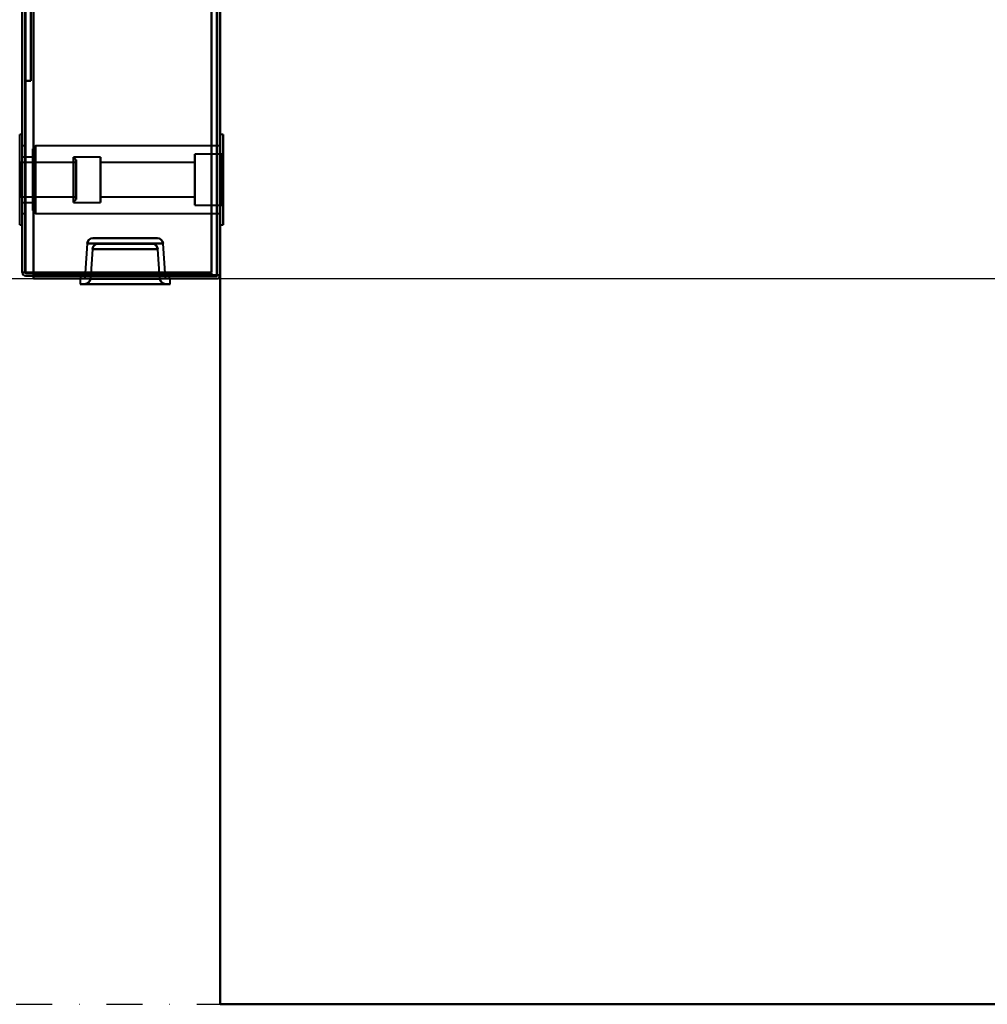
# Model space of a CAD drawing. Header units: millimetres. Extents: x -1442 to 3067, y -120 to 936.
# Tile 24 of 72: x 252 to 423, y 0 to 174. Entities that reach past the tile are written whole.
import ezdxf

# ---------------------------------------------------------------- set-up
doc = ezdxf.new("R2010")
doc.units = ezdxf.units.MM
doc.linetypes.add('Tiret point', pattern=[15.875, 6.35, -4.7625, 0, -4.7625])
for name, color, linetype, lineweight in [('A-FLOR-LEVL', 51, 'Continuous', 30), ('A-GENM', 13, 'Continuous', 40), ('G-IMPT', 8, 'Continuous', 40)]:
    doc.layers.add(name, color=color, linetype=linetype, lineweight=lineweight)

# ---------------------------------------------------------------- blocks, each defined once
blk = doc.blocks.new('NEXA 400 CALQUES_dwg-748074-Gauche')
at = {"layer": 'G-IMPT'}
for p, q in [((252, 862.27), (252, 129.47)), ((252, 862.27), (252, 129.47)), ((287, 128.97), (287, 862.77)), ((287, 128.97), (287, 862.77)), ((252, 153.87), (251.55, 153.87)), ((251.55, 145.87), (251.55, 153.87)), ((252, 145.87), (252, 153.87)), ((252, 153.87), (252, 137.87)), ((252, 153.87), (252, 145.87)), ((287.55, 153.87), (287, 153.87)), ((287, 153.87), (287, 145.87)), ((287, 137.87), (287, 153.87)), ((287, 145.87), (287, 153.87)), ((287.55, 145.87), (287.55, 153.87)), ((287.55, 153.87), (287.55, 137.87)), ((287.55, 153.87), (287.55, 145.87)), ((252.5, 151.87), (252, 151.87)), ((252, 151.87), (252, 145.87)), ((252, 145.87), (252, 151.87)), ((252.5, 145.87), (252.5, 151.87)), ((252.5, 151.87), (252.5, 145.87)), ((254.35, 151.85), (253.85, 151.35)), ((287, 151.85), (254.35, 151.85)), ((254.35, 151.85), (254.35, 139.9)), ((254.35, 151.85), (254.35, 139.9)), ((254.35, 139.9), (254.35, 151.85)), ((254.35, 139.9), (254.35, 151.85)), ((287, 151.87), (286.5, 151.87)), ((286.5, 145.87), (286.5, 151.87)), ((286.5, 151.87), (286.5, 145.87)), ((287, 145.87), (287, 151.87)), ((287, 151.85), (287, 139.9)), ((287, 151.85), (287, 139.9)), ((253.85, 149.87), (252, 149.87)), ((252, 142), (252, 149.87)), ((252, 149.87), (252, 142)), ((253.85, 140.4), (253.85, 151.35)), ((253.85, 140.4), (253.85, 151.35)), ((253.85, 151.35), (253.85, 140.4)), ((253.85, 151.35), (253.85, 140.4)), ((253.85, 141.87), (253.85, 149.87)), ((253.85, 141.87), (253.85, 149.87)), ((253.85, 149.87), (253.85, 142)), ((253.85, 149.87), (253.85, 149.74)), ((265.85, 149.87), (261.05, 149.87)), ((261.55, 149.37), (261.05, 149.87)), ((261.05, 149.87), (261.05, 145.87)), ((261.05, 145.87), (261.05, 149.87)), ((265.85, 149.87), (265.85, 141.87)), ((265.85, 149.87), (265.85, 141.87)), ((265.85, 142), (265.85, 149.87)), ((287.35, 150.37), (282.55, 150.37)), ((282.55, 145.87), (282.55, 150.37)), ((282.55, 150.37), (282.55, 141.37)), ((282.55, 150.37), (282.55, 145.87)), ((287.55, 150.57), (287.35, 150.37)), ((287.35, 141.37), (287.35, 150.37)), ((287.35, 141.37), (287.35, 150.37)), ((287.35, 150.37), (287.35, 141.37)), ((287.35, 150.37), (287.35, 141.37)), ((287.55, 141.17), (287.55, 150.57)), ((287.55, 141.17), (287.55, 150.57)), ((287.55, 150.57), (287.55, 141.17)), ((287.55, 150.57), (287.55, 141.17)), ((261.55, 148.92), (251.55, 148.92)), ((251.55, 148.92), (251.55, 142.92)), ((251.55, 148.82), (251.55, 145.1)), ((252, 141.87), (252, 149.74)), ((252, 149.74), (252, 141.87)), ((253.85, 149.74), (253.85, 141.87)), ((261.05, 149.74), (261.05, 141.87)), ((261.05, 141.87), (261.05, 149.74)), ((261.55, 149.37), (261.55, 142.49)), ((261.55, 142.49), (261.55, 149.37)), ((261.55, 149.26), (261.55, 142.37)), ((261.55, 142.37), (261.55, 149.26)), ((261.55, 148.92), (261.55, 145.1)), ((261.55, 142.92), (261.55, 148.92)), ((261.55, 145.1), (261.55, 148.82)), ((265.85, 141.87), (265.85, 149.74)), ((282.55, 148.92), (265.85, 148.92)), ((265.85, 142.82), (265.85, 148.92)), ((265.85, 142.82), (265.85, 148.92)), ((265.85, 148.92), (265.85, 142.92)), ((265.85, 148.82), (265.85, 142.82)), ((282.55, 148.82), (282.55, 148.92)), ((282.55, 142.92), (282.55, 148.92)), ((282.55, 148.92), (282.55, 142.82)), ((282.55, 148.92), (282.55, 142.82)), ((282.55, 142.82), (282.55, 148.82)), ((261.55, 146.65), (261.55, 142.82)), ((251.55, 137.87), (251.55, 145.87)), ((251.55, 145.1), (251.55, 142.82)), ((252, 145.87), (252, 139.87)), ((252, 137.87), (252, 145.87)), ((252, 139.87), (252, 145.87)), ((252, 145.87), (252, 137.87)), ((252.5, 139.87), (252.5, 145.87)), ((252.5, 145.87), (252.5, 139.87)), ((261.05, 145.87), (261.05, 142)), ((261.05, 142), (261.05, 145.87)), ((261.55, 142.82), (261.55, 145.1)), ((282.55, 141.37), (282.55, 145.87)), ((282.55, 145.87), (282.55, 141.37)), ((286.5, 139.87), (286.5, 145.87)), ((286.5, 145.87), (286.5, 139.87)), ((287, 139.87), (287, 145.87)), ((287, 145.87), (287, 137.87)), ((287, 137.87), (287, 145.87)), ((287.55, 137.87), (287.55, 145.87)), ((287.55, 145.87), (287.55, 137.87)), ((265.85, 142.92), (265.85, 142.82)), ((251.55, 142.82), (261.55, 142.82)), ((252, 141.87), (253.85, 141.87)), ((261.05, 141.87), (261.55, 142.37)), ((261.05, 141.87), (265.85, 141.87)), ((265.85, 142.82), (282.55, 142.82)), ((265.85, 141.87), (265.85, 142)), ((282.55, 141.37), (287.35, 141.37)), ((287.35, 141.37), (287.55, 141.17)), ((252, 139.87), (252.5, 139.87)), ((253.85, 140.4), (254.35, 139.9)), ((254.35, 139.9), (287, 139.9)), ((286.5, 139.87), (287, 139.87)), ((251.55, 137.87), (252, 137.87)), ((287, 137.87), (287.55, 137.87)), ((263.48, 134.59), (263.12, 129.37)), ((263.48, 134.59), (263.12, 129.37)), ((270.2, 134.59), (263.48, 134.59)), ((276.92, 134.59), (263.48, 134.59)), ((263.48, 134.59), (270.2, 134.59)), ((270.2, 134.59), (263.48, 134.59)), ((276.92, 134.59), (263.48, 134.59)), ((263.48, 134.59), (270.2, 134.59)), ((270.2, 135.52), (264.48, 135.52)), ((264.48, 135.52), (270.2, 135.52)), ((264.48, 135.52), (275.92, 135.52)), ((270.2, 135.52), (264.48, 135.52)), ((264.48, 135.52), (270.2, 135.52)), ((264.48, 135.52), (275.92, 135.52)), ((265.42, 134.52), (270.2, 134.52)), ((274.98, 134.52), (265.42, 134.52)), ((270.2, 134.52), (265.42, 134.52)), ((265.42, 134.52), (270.2, 134.52)), ((274.98, 134.52), (265.42, 134.52)), ((270.2, 134.52), (265.42, 134.52)), ((275.92, 135.52), (270.2, 135.52)), ((270.2, 135.52), (275.92, 135.52)), ((275.92, 135.52), (270.2, 135.52)), ((270.2, 135.52), (275.92, 135.52)), ((276.92, 134.59), (270.2, 134.59)), ((270.2, 134.59), (276.92, 134.59)), ((276.92, 134.59), (270.2, 134.59)), ((270.2, 134.59), (276.92, 134.59)), ((270.2, 134.52), (274.98, 134.52)), ((274.98, 134.52), (270.2, 134.52)), ((270.2, 134.52), (274.98, 134.52)), ((274.98, 134.52), (270.2, 134.52)), ((277.28, 129.37), (276.92, 134.59)), ((277.28, 129.37), (276.92, 134.59)), ((264.42, 133.59), (264.05, 128.35)), ((264.42, 133.59), (264.05, 128.35)), ((264.42, 133.59), (275.98, 133.59)), ((264.42, 133.59), (270.2, 133.59)), ((270.2, 133.59), (264.42, 133.59)), ((264.42, 133.59), (275.98, 133.59)), ((264.42, 133.59), (270.2, 133.59)), ((270.2, 133.59), (264.42, 133.59)), ((270.2, 133.59), (275.98, 133.59)), ((275.98, 133.59), (270.2, 133.59)), ((270.2, 133.59), (275.98, 133.59)), ((275.98, 133.59), (270.2, 133.59)), ((276.35, 128.35), (275.98, 133.59)), ((276.35, 128.35), (275.98, 133.59)), ((252, 129.47), (252.6, 129.47)), ((252, 129.47), (252.6, 129.47)), ((252.6, 129.47), (252, 129.47)), ((252.6, 129.47), (252, 129.47)), ((252, 129.47), (252.6, 129.47)), ((252.6, 129.47), (252, 129.47)), ((252.6, 129.47), (252, 129.47)), ((252, 129.47), (252.6, 129.47)), ((263.12, 129.37), (270.2, 129.37)), ((270.2, 129.37), (263.12, 129.37)), ((270.2, 129.37), (263.12, 129.37)), ((263.12, 129.37), (270.2, 129.37)), ((270.2, 129.37), (277.28, 129.37)), ((277.28, 129.37), (270.2, 129.37)), ((277.28, 129.37), (270.2, 129.37)), ((270.2, 129.37), (277.28, 129.37)), ((286.4, 128.97), (287, 128.97)), ((286.4, 128.97), (287, 128.97)), ((287, 128.97), (286.4, 128.97)), ((287, 128.97), (286.4, 128.97)), ((286.4, 128.97), (287, 128.97)), ((287, 128.97), (286.4, 128.97)), ((287, 128.97), (286.4, 128.97)), ((286.4, 128.97), (287, 128.97)), ((262.25, 128.37), (262.25, 127.42)), ((262.25, 128.37), (262.25, 127.42)), ((270.2, 128.37), (262.25, 128.37)), ((262.25, 128.37), (270.2, 128.37)), ((262.25, 128.37), (270.2, 128.37)), ((270.2, 128.37), (262.25, 128.37)), ((262.25, 127.42), (270.2, 127.42)), ((270.2, 127.42), (262.25, 127.42)), ((262.25, 127.42), (270.2, 127.42)), ((270.2, 127.42), (262.25, 127.42)), ((262.32, 128.87), (262.32, 128.37)), ((262.32, 128.87), (270.2, 128.87)), ((262.32, 128.87), (270.2, 128.87)), ((270.2, 128.87), (262.32, 128.87)), ((278.07, 128.87), (262.32, 128.87)), ((270.2, 128.37), (262.32, 128.37)), ((262.32, 128.37), (278.07, 128.37)), ((262.32, 128.37), (270.2, 128.37)), ((262.32, 128.87), (262.32, 128.37)), ((278.07, 128.87), (262.32, 128.87)), ((270.2, 128.87), (262.32, 128.87)), ((262.32, 128.37), (270.2, 128.37)), ((262.32, 128.37), (278.07, 128.37)), ((270.2, 128.37), (262.32, 128.37)), ((263.08, 128.87), (263.05, 128.37)), ((263.08, 128.87), (263.05, 128.37)), ((263.05, 128.37), (270.2, 128.37)), ((270.2, 128.37), (263.05, 128.37)), ((270.2, 128.37), (263.05, 128.37)), ((263.05, 128.37), (270.2, 128.37)), ((263.05, 127.42), (277.35, 127.42)), ((263.05, 127.42), (270.2, 127.42)), ((270.2, 127.42), (263.05, 127.42)), ((263.05, 127.42), (277.35, 127.42)), ((263.05, 127.42), (270.2, 127.42)), ((270.2, 127.42), (263.05, 127.42)), ((270.2, 128.87), (263.08, 128.87)), ((263.08, 128.87), (270.2, 128.87)), ((263.08, 128.87), (270.2, 128.87)), ((270.2, 128.87), (263.08, 128.87)), ((264.05, 128.35), (270.2, 128.35)), ((276.35, 128.35), (264.05, 128.35)), ((270.2, 128.35), (264.05, 128.35)), ((264.05, 128.35), (270.2, 128.35)), ((276.35, 128.35), (264.05, 128.35)), ((270.2, 128.35), (264.05, 128.35)), ((278.07, 128.87), (270.2, 128.87)), ((270.2, 128.87), (278.07, 128.87)), ((277.32, 128.87), (270.2, 128.87)), ((270.2, 128.87), (277.32, 128.87)), ((270.2, 128.87), (277.32, 128.87)), ((270.2, 128.87), (278.07, 128.87)), ((277.32, 128.87), (270.2, 128.87)), ((278.07, 128.87), (270.2, 128.87)), ((270.2, 128.37), (278.07, 128.37)), ((278.07, 128.37), (270.2, 128.37)), ((270.2, 128.37), (277.35, 128.37)), ((277.35, 128.37), (270.2, 128.37)), ((277.35, 128.37), (270.2, 128.37)), ((278.07, 128.37), (270.2, 128.37)), ((270.2, 128.37), (277.35, 128.37)), ((270.2, 128.37), (278.07, 128.37)), ((278.15, 128.37), (270.2, 128.37)), ((270.2, 128.37), (278.15, 128.37)), ((270.2, 128.37), (278.15, 128.37)), ((278.15, 128.37), (270.2, 128.37)), ((270.2, 128.35), (276.35, 128.35)), ((276.35, 128.35), (270.2, 128.35)), ((270.2, 128.35), (276.35, 128.35)), ((276.35, 128.35), (270.2, 128.35)), ((270.2, 127.42), (277.35, 127.42)), ((270.2, 127.42), (278.15, 127.42)), ((277.35, 127.42), (270.2, 127.42)), ((278.15, 127.42), (270.2, 127.42)), ((270.2, 127.42), (277.35, 127.42)), ((270.2, 127.42), (278.15, 127.42)), ((277.35, 127.42), (270.2, 127.42)), ((278.15, 127.42), (270.2, 127.42)), ((277.35, 128.37), (277.32, 128.87)), ((277.35, 128.37), (277.32, 128.87)), ((278.07, 128.37), (278.07, 128.87)), ((278.07, 128.37), (278.07, 128.87)), ((278.15, 127.42), (278.15, 128.37)), ((278.15, 127.42), (278.15, 128.37))]:
    blk.add_line(p, q, dxfattribs=at)
at = {"layer": 'G-IMPT', "flags": 128}
for points in [[(252, 129.47), (252, 312.67), (252, 495.87), (252, 679.07), (252, 862.27)], [(252, 862.27), (252, 679.07), (252, 495.87), (252, 312.67), (252, 129.47)], [(252, 129.47), (252, 312.67), (252, 495.87), (252, 679.07), (252, 862.27)], [(252, 862.27), (252, 679.07), (252, 495.87), (252, 312.67), (252, 129.47)], [(252, 129.47), (252, 312.67), (252, 495.87), (252, 679.07), (252, 862.27)], [(252, 862.27), (252, 679.07), (252, 495.87), (252, 312.67), (252, 129.47)], [(252, 129.47), (252, 312.67), (252, 495.87), (252, 679.07), (252, 862.27)], [(252, 862.27), (252, 679.07), (252, 495.87), (252, 312.67), (252, 129.47)], [(252.5, 862.27), (252.5, 679.07), (252.5, 495.87), (252.5, 312.67), (252.5, 129.47)], [(252.5, 129.47), (252.5, 312.67), (252.5, 495.87), (252.5, 679.07), (252.5, 862.27)], [(252.5, 129.47), (252.5, 312.67), (252.5, 495.87), (252.5, 679.07), (252.5, 862.27)], [(252.5, 862.27), (252.5, 679.07), (252.5, 495.87), (252.5, 312.67), (252.5, 129.47)], [(252.6, 862.27), (252.6, 679.07), (252.6, 495.87), (252.6, 312.67), (252.6, 129.47)], [(252.6, 129.47), (252.6, 312.67), (252.6, 495.87), (252.6, 679.07), (252.6, 862.27)], [(252.6, 129.47), (252.6, 312.67), (252.6, 495.87), (252.6, 679.07), (252.6, 862.27)], [(252.6, 862.27), (252.6, 679.07), (252.6, 495.87), (252.6, 312.67), (252.6, 129.47)], [(252.6, 862.27), (252.6, 679.07), (252.6, 495.87), (252.6, 312.67), (252.6, 129.47)], [(252.6, 129.47), (252.6, 312.67), (252.6, 495.87), (252.6, 679.07), (252.6, 862.27)], [(252.6, 862.27), (252.6, 679.07), (252.6, 495.87), (252.6, 312.67), (252.6, 129.47)], [(252.6, 129.47), (252.6, 312.67), (252.6, 495.87), (252.6, 679.07), (252.6, 862.27)], [(252.6, 862.27), (252.6, 679.07), (252.6, 495.87), (252.6, 312.67), (252.6, 129.47)], [(252.6, 129.47), (252.6, 312.67), (252.6, 495.87), (252.6, 679.07), (252.6, 862.27)], [(252.6, 129.47), (252.6, 312.67), (252.6, 495.87), (252.6, 679.07), (252.6, 862.27)], [(252.6, 862.27), (252.6, 679.07), (252.6, 495.87), (252.6, 312.67), (252.6, 129.47)], [(254, 128.97), (254, 312.42), (254, 495.87), (254, 679.32), (254, 862.77)], [(254, 862.77), (254, 679.32), (254, 495.87), (254, 312.42), (254, 128.97)], [(254, 862.77), (254, 679.32), (254, 495.87), (254, 312.42), (254, 128.97)], [(254, 128.97), (254, 312.42), (254, 495.87), (254, 679.32), (254, 862.77)], [(254, 862.27), (254, 679.07), (254, 495.87), (254, 312.67), (254, 129.47)], [(254, 862.27), (254, 679.07), (254, 495.87), (254, 312.67), (254, 129.47)], [(254, 129.47), (254, 312.67), (254, 495.87), (254, 679.07), (254, 862.27)], [(254, 129.47), (254, 312.67), (254, 495.87), (254, 679.07), (254, 862.27)], [(254, 862.27), (254, 679.07), (254, 495.87), (254, 312.67), (254, 129.47)], [(254, 129.47), (254, 312.67), (254, 495.87), (254, 679.07), (254, 862.27)], [(254, 129.47), (254, 312.67), (254, 495.87), (254, 679.07), (254, 862.27)], [(254, 862.27), (254, 679.07), (254, 495.87), (254, 312.67), (254, 129.47)], [(285.5, 129.47), (285.5, 312.67), (285.5, 495.87), (285.5, 679.07), (285.5, 862.27)], [(285.5, 862.27), (285.5, 679.07), (285.5, 495.87), (285.5, 312.67), (285.5, 129.47)], [(285.5, 862.27), (285.5, 679.07), (285.5, 495.87), (285.5, 312.67), (285.5, 129.47)], [(285.5, 129.47), (285.5, 312.67), (285.5, 495.87), (285.5, 679.07), (285.5, 862.27)], [(285.5, 129.47), (285.5, 312.67), (285.5, 495.87), (285.5, 679.07), (285.5, 862.27)], [(285.5, 129.47), (285.5, 312.67), (285.5, 495.87), (285.5, 679.07), (285.5, 862.27)], [(285.5, 862.27), (285.5, 679.07), (285.5, 495.87), (285.5, 312.67), (285.5, 129.47)], [(285.5, 862.27), (285.5, 679.07), (285.5, 495.87), (285.5, 312.67), (285.5, 129.47)], [(285.5, 129.47), (285.5, 312.67), (285.5, 495.87), (285.5, 679.07), (285.5, 862.27)], [(285.5, 862.27), (285.5, 679.07), (285.5, 495.87), (285.5, 312.67), (285.5, 129.47)], [(285.5, 129.47), (285.5, 312.67), (285.5, 495.87), (285.5, 679.07), (285.5, 862.27)], [(285.5, 862.27), (285.5, 679.07), (285.5, 495.87), (285.5, 312.67), (285.5, 129.47)], [(285.5, 862.27), (285.5, 679.07), (285.5, 495.87), (285.5, 312.67), (285.5, 129.47)], [(285.5, 129.47), (285.5, 312.67), (285.5, 495.87), (285.5, 679.07), (285.5, 862.27)], [(285.5, 862.27), (285.5, 679.07), (285.5, 495.87), (285.5, 312.67), (285.5, 129.47)], [(285.5, 129.47), (285.5, 312.67), (285.5, 495.87), (285.5, 679.07), (285.5, 862.27)], [(286.4, 862.77), (286.4, 679.32), (286.4, 495.87), (286.4, 312.42), (286.4, 128.97)], [(286.4, 128.97), (286.4, 312.42), (286.4, 495.87), (286.4, 679.32), (286.4, 862.77)], [(286.4, 128.97), (286.4, 312.42), (286.4, 495.87), (286.4, 679.32), (286.4, 862.77)], [(286.4, 862.77), (286.4, 679.32), (286.4, 495.87), (286.4, 312.42), (286.4, 128.97)], [(286.4, 128.97), (286.4, 312.42), (286.4, 495.87), (286.4, 679.32), (286.4, 862.77)], [(286.4, 862.77), (286.4, 679.32), (286.4, 495.87), (286.4, 312.42), (286.4, 128.97)], [(286.4, 128.97), (286.4, 312.42), (286.4, 495.87), (286.4, 679.32), (286.4, 862.77)], [(286.4, 862.77), (286.4, 679.32), (286.4, 495.87), (286.4, 312.42), (286.4, 128.97)], [(286.4, 128.97), (286.4, 312.42), (286.4, 495.87), (286.4, 679.32), (286.4, 862.77)], [(286.4, 862.77), (286.4, 679.32), (286.4, 495.87), (286.4, 312.42), (286.4, 128.97)], [(286.4, 862.77), (286.4, 679.32), (286.4, 495.87), (286.4, 312.42), (286.4, 128.97)], [(286.4, 128.97), (286.4, 312.42), (286.4, 495.87), (286.4, 679.32), (286.4, 862.77)], [(286.5, 862.77), (286.5, 679.32), (286.5, 495.87), (286.5, 312.42), (286.5, 128.97)], [(286.5, 128.97), (286.5, 312.42), (286.5, 495.87), (286.5, 679.32), (286.5, 862.77)], [(286.5, 128.97), (286.5, 312.42), (286.5, 495.87), (286.5, 679.32), (286.5, 862.77)], [(286.5, 862.77), (286.5, 679.32), (286.5, 495.87), (286.5, 312.42), (286.5, 128.97)], [(287, 128.97), (287, 312.42), (287, 495.87), (287, 679.32), (287, 862.77)], [(287, 862.77), (287, 679.32), (287, 495.87), (287, 312.42), (287, 128.97)], [(287, 128.97), (287, 312.42), (287, 495.87), (287, 679.32), (287, 862.77)], [(287, 862.77), (287, 679.32), (287, 495.87), (287, 312.42), (287, 128.97)], [(287, 862.77), (287, 679.32), (287, 495.87), (287, 312.42), (287, 128.97)], [(287, 862.77), (287, 679.32), (287, 495.87), (287, 312.42), (287, 128.97)], [(287, 128.97), (287, 312.42), (287, 495.87), (287, 679.32), (287, 862.77)], [(287, 128.97), (287, 312.42), (287, 495.87), (287, 679.32), (287, 862.77)], [(252.5, 163.37), (252.5, 178.37), (252.5, 193.37), (252.5, 208.37), (252.5, 223.37)], [(252.5, 223.37), (252.5, 208.37), (252.5, 193.37), (252.5, 178.37), (252.5, 163.37)], [(252.5, 163.37), (252.5, 178.37), (252.5, 193.37), (252.5, 208.37), (252.5, 223.37)], [(252.5, 223.37), (252.5, 208.37), (252.5, 193.37), (252.5, 178.37), (252.5, 163.37)], [(253.5, 223.37), (253.5, 208.37), (253.5, 193.37), (253.5, 178.37), (253.5, 163.37)], [(253.5, 163.37), (253.5, 178.37), (253.5, 193.37), (253.5, 208.37), (253.5, 223.37)], [(253.5, 223.37), (253.5, 208.37), (253.5, 193.37), (253.5, 178.37), (253.5, 163.37)], [(253.5, 163.37), (253.5, 178.37), (253.5, 193.37), (253.5, 208.37), (253.5, 223.37)], [(254, 206.07), (254, 186.8), (254, 167.52), (254, 148.25), (254, 128.97)], [(254, 128.97), (254, 148.25), (254, 167.52), (254, 186.8), (254, 206.07)], [(254, 128.97), (254, 148.25), (254, 167.52), (254, 186.8), (254, 206.07)], [(254, 206.07), (254, 186.8), (254, 167.52), (254, 148.25), (254, 128.97)], [(253.5, 163.37), (253.25, 163.37), (253, 163.37), (252.75, 163.37), (252.5, 163.37)], [(252.5, 163.37), (252.75, 163.37), (253, 163.37), (253.25, 163.37), (253.5, 163.37)], [(253.5, 163.37), (253.25, 163.37), (253, 163.37), (252.75, 163.37), (252.5, 163.37)], [(252.5, 163.37), (252.75, 163.37), (253, 163.37), (253.25, 163.37), (253.5, 163.37)], [(263.48, 134.59), (263.58, 134.94), (263.8, 135.26), (264.13, 135.46), (264.48, 135.52)], [(264.48, 135.52), (264.13, 135.46), (263.8, 135.26), (263.58, 134.94), (263.48, 134.59)], [(263.48, 134.59), (263.58, 134.94), (263.8, 135.26), (264.13, 135.46), (264.48, 135.52)], [(264.48, 135.52), (264.13, 135.46), (263.8, 135.26), (263.58, 134.94), (263.48, 134.59)], [(265.42, 134.52), (265.06, 134.46), (264.74, 134.26), (264.51, 133.94), (264.42, 133.59)], [(264.42, 133.59), (264.51, 133.94), (264.74, 134.26), (265.06, 134.46), (265.42, 134.52)], [(265.42, 134.52), (265.06, 134.46), (264.74, 134.26), (264.51, 133.94), (264.42, 133.59)], [(264.42, 133.59), (264.51, 133.94), (264.74, 134.26), (265.06, 134.46), (265.42, 134.52)], [(275.98, 133.59), (275.89, 133.94), (275.66, 134.26), (275.34, 134.46), (274.98, 134.52)], [(274.98, 134.52), (275.34, 134.46), (275.66, 134.26), (275.89, 133.94), (275.98, 133.59)], [(275.98, 133.59), (275.89, 133.94), (275.66, 134.26), (275.34, 134.46), (274.98, 134.52)], [(274.98, 134.52), (275.34, 134.46), (275.66, 134.26), (275.89, 133.94), (275.98, 133.59)], [(275.92, 135.52), (276.27, 135.46), (276.6, 135.26), (276.82, 134.94), (276.92, 134.59)], [(276.92, 134.59), (276.82, 134.94), (276.6, 135.26), (276.27, 135.46), (275.92, 135.52)], [(275.92, 135.52), (276.27, 135.46), (276.6, 135.26), (276.82, 134.94), (276.92, 134.59)], [(276.92, 134.59), (276.82, 134.94), (276.6, 135.26), (276.27, 135.46), (275.92, 135.52)], [(252.55, 129.47), (252.41, 129.47), (252.27, 129.47), (252.14, 129.47), (252, 129.47)], [(252, 129.47), (252.14, 129.47), (252.27, 129.47), (252.41, 129.47), (252.55, 129.47)], [(252, 129.47), (252.14, 129.46), (252.27, 129.45), (252.41, 129.43), (252.55, 129.42)], [(252.55, 129.42), (252.41, 129.43), (252.27, 129.45), (252.14, 129.46), (252, 129.47)], [(252.55, 129.47), (252.41, 129.47), (252.27, 129.47), (252.14, 129.47), (252, 129.47)], [(252, 129.47), (252.14, 129.46), (252.27, 129.45), (252.41, 129.43), (252.55, 129.42)], [(252.55, 129.42), (252.41, 129.43), (252.27, 129.45), (252.14, 129.46), (252, 129.47)], [(252, 129.47), (252.14, 129.47), (252.27, 129.47), (252.41, 129.47), (252.55, 129.47)], [(285.5, 129.47), (277.26, 129.47), (269.02, 129.47), (260.79, 129.47), (252.55, 129.47)], [(252.55, 129.47), (260.79, 129.47), (269.02, 129.47), (277.26, 129.47), (285.5, 129.47)], [(285.5, 129.47), (277.26, 129.47), (269.02, 129.47), (260.79, 129.47), (252.55, 129.47)], [(252.55, 129.47), (260.79, 129.47), (269.02, 129.47), (277.26, 129.47), (285.5, 129.47)], [(252.55, 129.42), (260.79, 129.41), (269.02, 129.4), (277.26, 129.38), (285.5, 129.37)], [(285.5, 129.37), (277.26, 129.38), (269.02, 129.4), (260.79, 129.41), (252.55, 129.42)], [(252.55, 129.42), (260.79, 129.41), (269.02, 129.4), (277.26, 129.38), (285.5, 129.37)], [(285.5, 129.37), (277.26, 129.38), (269.02, 129.4), (260.79, 129.41), (252.55, 129.42)], [(252.6, 129.47), (260.82, 129.47), (269.05, 129.47), (277.27, 129.47), (285.5, 129.47)], [(285.5, 129.47), (277.27, 129.47), (269.05, 129.47), (260.82, 129.47), (252.6, 129.47)], [(252.6, 129.47), (252.95, 129.47), (253.3, 129.47), (253.65, 129.47), (254, 129.47)], [(254, 129.47), (253.65, 129.47), (253.3, 129.47), (252.95, 129.47), (252.6, 129.47)], [(252.6, 129.47), (252.95, 129.47), (253.3, 129.47), (253.65, 129.47), (254, 129.47)], [(254, 129.47), (253.65, 129.47), (253.3, 129.47), (252.95, 129.47), (252.6, 129.47)], [(252.6, 129.47), (260.82, 129.47), (269.05, 129.47), (277.27, 129.47), (285.5, 129.47)], [(254, 129.47), (253.65, 129.47), (253.3, 129.47), (252.95, 129.47), (252.6, 129.47)], [(252.6, 129.47), (252.95, 129.47), (253.3, 129.47), (253.65, 129.47), (254, 129.47)], [(285.5, 129.47), (277.27, 129.47), (269.05, 129.47), (260.82, 129.47), (252.6, 129.47)], [(254, 129.47), (253.65, 129.47), (253.3, 129.47), (252.95, 129.47), (252.6, 129.47)], [(252.6, 129.47), (252.95, 129.47), (253.3, 129.47), (253.65, 129.47), (254, 129.47)], [(252.6, 129.37), (260.82, 129.37), (269.05, 129.37), (277.27, 129.37), (285.5, 129.37)], [(285.5, 129.37), (277.27, 129.37), (269.05, 129.37), (260.82, 129.37), (252.6, 129.37)], [(252.6, 129.37), (260.82, 129.37), (269.05, 129.37), (277.27, 129.37), (285.5, 129.37)], [(285.5, 129.37), (277.27, 129.37), (269.05, 129.37), (260.82, 129.37), (252.6, 129.37)], [(254, 129.47), (254, 129.35), (254, 129.22), (254, 129.1), (254, 128.97)], [(254, 128.97), (254, 129.1), (254, 129.22), (254, 129.35), (254, 129.47)], [(254, 129.47), (261.87, 129.47), (269.75, 129.47), (277.62, 129.47), (285.5, 129.47)], [(254, 129.47), (261.87, 129.47), (269.75, 129.47), (277.62, 129.47), (285.5, 129.47)], [(285.5, 129.47), (277.62, 129.47), (269.75, 129.47), (261.87, 129.47), (254, 129.47)], [(254, 129.47), (254, 129.35), (254, 129.22), (254, 129.1), (254, 128.97)], [(254, 128.97), (254, 129.1), (254, 129.22), (254, 129.35), (254, 129.47)], [(285.5, 129.47), (277.62, 129.47), (269.75, 129.47), (261.87, 129.47), (254, 129.47)], [(254, 128.97), (254, 129.1), (254, 129.22), (254, 129.35), (254, 129.47)], [(254, 129.47), (261.87, 129.47), (269.75, 129.47), (277.62, 129.47), (285.5, 129.47)], [(285.5, 129.47), (277.62, 129.47), (269.75, 129.47), (261.87, 129.47), (254, 129.47)], [(254, 129.47), (254, 129.35), (254, 129.22), (254, 129.1), (254, 128.97)], [(285.5, 129.47), (277.62, 129.47), (269.75, 129.47), (261.87, 129.47), (254, 129.47)], [(254, 128.97), (254, 129.1), (254, 129.22), (254, 129.35), (254, 129.47)], [(254, 129.47), (261.87, 129.47), (269.75, 129.47), (277.62, 129.47), (285.5, 129.47)], [(254, 129.47), (254, 129.35), (254, 129.22), (254, 129.1), (254, 128.97)], [(286.4, 128.97), (278.3, 128.97), (270.2, 128.97), (262.1, 128.97), (254, 128.97)], [(286.4, 128.97), (278.3, 128.97), (270.2, 128.97), (262.1, 128.97), (254, 128.97)], [(254, 128.97), (262.11, 128.97), (270.22, 128.97), (278.34, 128.97), (286.45, 128.97)], [(254, 128.97), (262.1, 128.97), (270.2, 128.97), (278.3, 128.97), (286.4, 128.97)], [(254, 128.97), (262.1, 128.97), (270.2, 128.97), (278.3, 128.97), (286.4, 128.97)], [(286.45, 128.97), (278.34, 128.97), (270.22, 128.97), (262.11, 128.97), (254, 128.97)], [(254, 128.97), (262.1, 128.97), (270.2, 128.97), (278.3, 128.97), (286.4, 128.97)], [(286.4, 128.97), (278.3, 128.97), (270.2, 128.97), (262.1, 128.97), (254, 128.97)], [(254, 128.97), (262.1, 128.97), (270.2, 128.97), (278.3, 128.97), (286.4, 128.97)], [(286.4, 128.97), (278.3, 128.97), (270.2, 128.97), (262.1, 128.97), (254, 128.97)], [(286.45, 128.97), (278.34, 128.97), (270.22, 128.97), (262.11, 128.97), (254, 128.97)], [(254, 128.97), (262.1, 128.97), (270.2, 128.97), (278.3, 128.97), (286.4, 128.97)], [(286.4, 128.97), (278.3, 128.97), (270.2, 128.97), (262.1, 128.97), (254, 128.97)], [(286.4, 128.97), (278.3, 128.97), (270.2, 128.97), (262.1, 128.97), (254, 128.97)], [(254, 128.97), (262.11, 128.97), (270.22, 128.97), (278.34, 128.97), (286.45, 128.97)], [(254, 128.97), (262.1, 128.97), (270.2, 128.97), (278.3, 128.97), (286.4, 128.97)], [(286.45, 128.92), (278.34, 128.91), (270.22, 128.9), (262.11, 128.88), (254, 128.87)], [(254, 128.87), (262.11, 128.88), (270.22, 128.9), (278.34, 128.91), (286.45, 128.92)], [(254, 128.87), (262.11, 128.88), (270.22, 128.9), (278.34, 128.91), (286.45, 128.92)], [(286.45, 128.92), (278.34, 128.91), (270.22, 128.9), (262.11, 128.88), (254, 128.87)], [(285.5, 129.37), (285.5, 129.25), (285.5, 129.12), (285.5, 129), (285.5, 128.87)], [(285.5, 129.37), (285.5, 129.25), (285.5, 129.12), (285.5, 129), (285.5, 128.87)], [(285.5, 128.87), (285.5, 129), (285.5, 129.12), (285.5, 129.25), (285.5, 129.37)], [(285.5, 128.87), (285.5, 129), (285.5, 129.12), (285.5, 129.25), (285.5, 129.37)], [(285.5, 129.37), (285.5, 129.25), (285.5, 129.12), (285.5, 129), (285.5, 128.87)], [(285.5, 128.87), (285.5, 129), (285.5, 129.12), (285.5, 129.25), (285.5, 129.37)], [(285.5, 129.37), (285.5, 129.25), (285.5, 129.12), (285.5, 129), (285.5, 128.87)], [(285.5, 128.87), (285.5, 129), (285.5, 129.12), (285.5, 129.25), (285.5, 129.37)], [(286.45, 128.97), (286.59, 128.97), (286.72, 128.97), (286.86, 128.97), (287, 128.97)], [(287, 128.97), (286.86, 128.97), (286.72, 128.97), (286.59, 128.97), (286.45, 128.97)], [(287, 128.97), (286.86, 128.96), (286.72, 128.95), (286.59, 128.93), (286.45, 128.92)], [(286.45, 128.92), (286.59, 128.93), (286.72, 128.95), (286.86, 128.96), (287, 128.97)], [(287, 128.97), (286.86, 128.97), (286.72, 128.97), (286.59, 128.97), (286.45, 128.97)], [(286.45, 128.92), (286.59, 128.93), (286.72, 128.95), (286.86, 128.96), (287, 128.97)], [(287, 128.97), (286.86, 128.96), (286.72, 128.95), (286.59, 128.93), (286.45, 128.92)], [(286.45, 128.97), (286.59, 128.97), (286.72, 128.97), (286.86, 128.97), (287, 128.97)], [(252.6, 128.87), (252.95, 128.87), (253.3, 128.87), (253.65, 128.87), (254, 128.87)], [(254, 128.87), (253.65, 128.87), (253.3, 128.87), (252.95, 128.87), (252.6, 128.87)], [(254, 128.87), (253.65, 128.87), (253.3, 128.87), (252.95, 128.87), (252.6, 128.87)], [(252.6, 128.87), (252.95, 128.87), (253.3, 128.87), (253.65, 128.87), (254, 128.87)], [(252.6, 128.87), (252.95, 128.87), (253.3, 128.87), (253.65, 128.87), (254, 128.87)], [(254, 128.87), (253.65, 128.87), (253.3, 128.87), (252.95, 128.87), (252.6, 128.87)], [(254, 128.87), (253.65, 128.87), (253.3, 128.87), (252.95, 128.87), (252.6, 128.87)], [(252.6, 128.87), (252.95, 128.87), (253.3, 128.87), (253.65, 128.87), (254, 128.87)], [(254, 128.87), (261.87, 128.87), (269.75, 128.87), (277.62, 128.87), (285.5, 128.87)], [(285.5, 128.87), (277.62, 128.87), (269.75, 128.87), (261.87, 128.87), (254, 128.87)], [(254, 128.87), (262.1, 128.87), (270.2, 128.87), (278.3, 128.87), (286.4, 128.87)], [(286.4, 128.87), (278.3, 128.87), (270.2, 128.87), (262.1, 128.87), (254, 128.87)], [(254, 128.87), (254, 128.75), (254, 128.62), (254, 128.5), (254, 128.37)], [(254, 128.37), (254, 128.5), (254, 128.62), (254, 128.75), (254, 128.87)], [(254, 128.87), (254, 128.75), (254, 128.62), (254, 128.5), (254, 128.37)], [(254, 128.37), (254, 128.5), (254, 128.62), (254, 128.75), (254, 128.87)], [(285.5, 128.87), (277.62, 128.87), (269.75, 128.87), (261.87, 128.87), (254, 128.87)], [(254, 128.87), (261.87, 128.87), (269.75, 128.87), (277.62, 128.87), (285.5, 128.87)], [(285.5, 128.87), (277.62, 128.87), (269.75, 128.87), (261.87, 128.87), (254, 128.87)], [(254, 128.37), (254, 128.5), (254, 128.62), (254, 128.75), (254, 128.87)], [(254, 128.87), (261.87, 128.87), (269.75, 128.87), (277.62, 128.87), (285.5, 128.87)], [(254, 128.87), (254, 128.75), (254, 128.62), (254, 128.5), (254, 128.37)], [(254, 128.37), (254, 128.5), (254, 128.62), (254, 128.75), (254, 128.87)], [(254, 128.87), (261.87, 128.87), (269.75, 128.87), (277.62, 128.87), (285.5, 128.87)], [(285.5, 128.87), (277.62, 128.87), (269.75, 128.87), (261.87, 128.87), (254, 128.87)], [(254, 128.87), (262.1, 128.87), (270.2, 128.87), (278.3, 128.87), (286.4, 128.87)], [(286.4, 128.87), (278.3, 128.87), (270.2, 128.87), (262.1, 128.87), (254, 128.87)], [(254, 128.87), (254, 128.75), (254, 128.62), (254, 128.5), (254, 128.37)], [(254, 128.37), (262.1, 128.37), (270.2, 128.37), (278.3, 128.37), (286.4, 128.37)], [(286.4, 128.37), (278.3, 128.37), (270.2, 128.37), (262.1, 128.37), (254, 128.37)], [(254, 128.37), (262.1, 128.37), (270.2, 128.37), (278.3, 128.37), (286.4, 128.37)], [(286.4, 128.37), (278.3, 128.37), (270.2, 128.37), (262.1, 128.37), (254, 128.37)], [(286.4, 128.37), (278.3, 128.37), (270.2, 128.37), (262.1, 128.37), (254, 128.37)], [(254, 128.37), (262.1, 128.37), (270.2, 128.37), (278.3, 128.37), (286.4, 128.37)], [(286.4, 128.37), (278.3, 128.37), (270.2, 128.37), (262.1, 128.37), (254, 128.37)], [(254, 128.37), (262.1, 128.37), (270.2, 128.37), (278.3, 128.37), (286.4, 128.37)], [(264.05, 128.35), (263.96, 128), (263.73, 127.69), (263.4, 127.49), (263.05, 127.42)], [(263.05, 127.42), (263.4, 127.49), (263.73, 127.69), (263.96, 128), (264.05, 128.35)], [(264.05, 128.35), (263.96, 128), (263.73, 127.69), (263.4, 127.49), (263.05, 127.42)], [(263.05, 127.42), (263.4, 127.49), (263.73, 127.69), (263.96, 128), (264.05, 128.35)], [(277.35, 127.42), (277, 127.49), (276.67, 127.69), (276.44, 128), (276.35, 128.35)], [(276.35, 128.35), (276.44, 128), (276.67, 127.69), (277, 127.49), (277.35, 127.42)], [(277.35, 127.42), (277, 127.49), (276.67, 127.69), (276.44, 128), (276.35, 128.35)], [(276.35, 128.35), (276.44, 128), (276.67, 127.69), (277, 127.49), (277.35, 127.42)]]:
    blk.add_lwpolyline(points, dxfattribs=at)
at = {"layer": 'G-IMPT'}
for centre, start, end in [((252.6, 129.47), 180, 270), ((252.6, 129.47), 180, 270), ((252.6, 129.47), 180, 270), ((252.6, 129.47), 180, 270), ((252.6, 129.47), 180, 270), ((252.6, 129.47), 180, 270), ((252.6, 129.47), 180, 270), ((252.6, 129.47), 180, 270), ((286.4, 128.97), 270, 360), ((286.4, 128.97), 270, 360), ((286.4, 128.97), 270, 0), ((286.4, 128.97), 270, 0), ((286.4, 128.97), 270, 0), ((286.4, 128.97), 270, 0), ((286.4, 128.97), 270, 0), ((286.4, 128.97), 270, 0)]:
    blk.add_arc(centre, 0.6, start, end, dxfattribs=at)
blk = doc.blocks.new('Maintenance r21 - Maintenance r21-748144-Gauche')
at = {"layer": 'A-GENM'}
for p, q in [((287, 0), (287, 862.87)), ((287, 862.87), (287, 0)), ((1041, 0), (287, 0)), ((287, 0), (1041, 0))]:
    blk.add_line(p, q, dxfattribs=at)

msp = doc.modelspace()

# ---------------------------------------------------------------- linework, layer by layer
at = {"color": 94, "lineweight": 30}
msp.add_line((-610.6, 128.37), (608.6, 128.37), dxfattribs=at)
msp.add_line((-610.6, 128.37), (608.6, 128.37), dxfattribs=at)
at = {"layer": 'A-FLOR-LEVL', "linetype": 'Tiret point'}
msp.add_line((-1442.42, 0), (2826.52, 0), dxfattribs=at)

# ---------------------------------------------------------------- block references
at = {"layer": 'A-GENM'}
msp.add_blockref('Maintenance r21 - Maintenance r21-748144-Gauche', (0, 0), dxfattribs=at)
at = {"layer": 'G-IMPT'}
msp.add_blockref('NEXA 400 CALQUES_dwg-748074-Gauche', (0, 0), dxfattribs=at)

doc.saveas('drawing.dxf')
